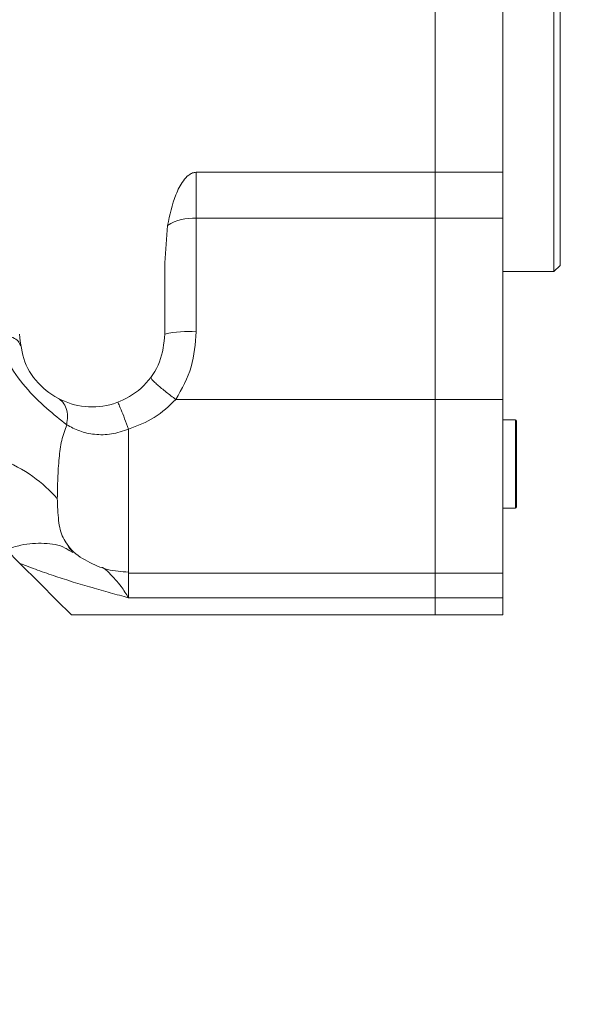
# Model space of a CAD drawing. Header units: millimetres. Extents: x 51337 to 61814, y -21781 to -12277.
# Tile 54 of 256: x 56365 to 56420, y -18406 to -18311. Entities that reach past the tile are written whole.
import ezdxf

# ---------------------------------------------------------------- set-up
doc = ezdxf.new("R2010")
doc.units = ezdxf.units.MM
doc.header["$LTSCALE"] = 0.3175
for name, color, linetype, lineweight in [('1轮廓实线层', 7, 'Continuous', 18), ('7标注层', 4, 'Continuous', 13), ('粗实线', 7, 'Continuous', 18)]:
    doc.layers.add(name, color=color, linetype=linetype, lineweight=lineweight)
doc.styles.add('标准汉字', font='gbenor.shx', dxfattribs={"bigfont": 'gbcbig.shx'})
doc.dimstyles.new('M1：15', dxfattribs={"dimscale": 15, "dimtxt": 3.5, "dimasz": 2.5, "dimexe": 2, "dimexo": 0, "dimgap": 0.5, "dimtad": 1, "dimdec": 4, "dimdsep": 46, "dimtxsty": '标准汉字', "dimcen": 5, "dimdle": 5, "dimclrd": 1, "dimclre": 1, "dimclrt": 256, "dimadec": 4, "dimazin": 2, "dimtfac": 1, "dimtdec": 4, "dimtmove": 0, "dimatfit": 3, "dimfxl": 1, "dimtolj": 1, "dimarcsym": 0})

# ---------------------------------------------------------------- blocks, each defined once
blk = doc.blocks.new('*D34')
at = {"layer": '7标注层', "color": 1, "lineweight": -2, "ltscale": 30, "transparency": 16777216}
blk.add_line((54654.412, -18378.154), (54761.153, -18359.332), dxfattribs=at)
blk.add_arc((55072.944, -18304.355), 346.601, 196.20206, 353.79794, dxfattribs=at)
at = {"layer": '7标注层', "color": 1, "lineweight": 20, "ltscale": 30, "transparency": 16777216}
for points in [[(55411.276, -18341.462), (55423.758, -18342.139), (55419.545, -18304.355)], [(54734.022, -18402.483), (54746.197, -18399.649), (54731.609, -18364.542)]]:
    blk.add_solid(points, dxfattribs=at)
at = {"layer": 'Defpoints', "color": 0, "lineweight": 20, "ltscale": 30, "transparency": 16777216}
for p in [(54794.669, -18304.355), (56512.467, -18304.355), (54654.412, -18378.154), (54935.663, -18622.61), (53093.157, -18653.445)]:
    blk.add_point(p, dxfattribs=at)
at = {"layer": '7标注层', "ltscale": 30, "transparency": 16777216, "insert": (55100.211, -18616.016), "char_height": 52.5, "attachment_point": 5, "rotation": 5, "style": '标准汉字'}
blk.add_mtext('\\A1;165%%D', dxfattribs=at)

msp = doc.modelspace()

# ---------------------------------------------------------------- linework, layer by layer
at = {"layer": '1轮廓实线层', "ltscale": 30}
msp.add_lwpolyline([(56369.94441, -18368.35532), (56368.52332, -18366.93414), (56366.87108, -18365.2819), (56364.99389, -18363.4047)], dxfattribs=at)
for centre, radius, start, end in [((56381.63266, -18334.81298), 4.59703, 86.1104291, 121.9702516), ((56381.19826, -18351.79995), 10.68503, 85.9952306, 102.176812), ((56412.64446, -18349.7028), 0.1, 0, 90), ((56412.64446, -18358.0028), 0.1, 270, 360)]:
    msp.add_arc(centre, radius, start, end, dxfattribs=at)
at = {"layer": '粗实线', "ltscale": 30}
for p, q in [((56416.34448, -18335.35532), (56416.34448, -18273.35532)), ((56416.94446, -18273.95532), (56416.94446, -18334.75532)), ((56404.9445, -18282.90189), (56404.9445, -18325.80877)), ((56411.44451, -18282.90189), (56411.44451, -18325.80877)), ((56404.9445, -18325.80877), (56381.9445, -18325.80877)), ((56381.9445, -18325.80877), (56381.9445, -18330.22653)), ((56411.44451, -18325.80877), (56404.9445, -18325.80877)), ((56404.9445, -18325.80877), (56404.9445, -18330.22653)), ((56411.44451, -18330.22653), (56411.44451, -18325.80877)), ((56381.9445, -18330.22653), (56381.9445, -18341.14102)), ((56404.9445, -18330.22653), (56381.9445, -18330.22653)), ((56404.9445, -18330.22653), (56411.44451, -18330.22653)), ((56404.9445, -18330.22653), (56404.9445, -18347.6411)), ((56411.44451, -18330.22653), (56411.44451, -18347.6411)), ((56379.19863, -18330.91321), (56378.94448, -18334.51969)), ((56378.94448, -18334.51969), (56378.94448, -18341.35533)), ((56416.34448, -18335.35532), (56416.94446, -18334.75532)), ((56411.44451, -18335.35532), (56416.34448, -18335.35532)), ((56379.98696, -18347.6411), (56404.9445, -18347.6411)), ((56411.44451, -18347.6411), (56404.9445, -18347.6411)), ((56404.9445, -18347.6411), (56404.9445, -18364.35533)), ((56411.44451, -18364.35533), (56411.44451, -18347.6411)), ((56412.64447, -18349.60279), (56411.44451, -18349.60279)), ((56412.64447, -18355.47565), (56412.64447, -18349.60279)), ((56412.74448, -18349.70279), (56412.74448, -18355.43748)), ((56375.44449, -18364.35533), (56375.44449, -18350.49491)), ((56412.64447, -18358.1028), (56412.64447, -18355.47565)), ((56412.74448, -18355.43748), (56412.74448, -18358.0028)), ((56411.44451, -18358.1028), (56412.64447, -18358.1028)), ((56364.99401, -18363.40489), (56363.65779, -18362.06861)), ((56369.73806, -18362.15923), (56370.07113, -18362.35984)), ((56369.9946, -18362.22408), (56370.02595, -18362.23947)), ((56369.9946, -18362.22409), (56370.02583, -18362.23945)), ((56375.44449, -18364.35533), (56404.9445, -18364.35533)), ((56375.44449, -18364.35533), (56375.44449, -18366.70058)), ((56404.9445, -18364.35533), (56411.44451, -18364.35533)), ((56404.9445, -18364.35533), (56404.9445, -18366.70058)), ((56411.44451, -18364.35533), (56411.44451, -18366.70058)), ((56375.44449, -18366.70058), (56404.9445, -18366.70058)), ((56411.44451, -18366.70058), (56404.9445, -18366.70058)), ((56404.9445, -18366.70058), (56404.9445, -18368.35532)), ((56411.44451, -18368.35532), (56411.44451, -18366.70058)), ((56404.9445, -18368.35532), (56369.94441, -18368.35532)), ((56404.9445, -18368.35532), (56411.44451, -18368.35532))]:
    msp.add_line(p, q, dxfattribs=at)
for points, knots in [([(56381.9445, -18325.80877), (56381.82495, -18325.8224), (56381.56972, -18325.8515), (56381.12621, -18326.12545), (56380.52618, -18326.80309), (56379.72923, -18328.41902), (56379.41088, -18329.91546), (56379.19863, -18330.91321)], [0, 0, 0, 0, 14845.15906342, 31695.51603258, 63361.85266029, 126725.81798111, 253496.77023788, 253496.77023788, 253496.77023788, 253496.77023788]), ([(56365.03454, -18342.47506), (56364.98226, -18342.32753), (56364.87494, -18342.02469), (56364.34748, -18341.67538), (56363.6091, -18341.44487), (56363.00456, -18341.42169), (56362.71008, -18341.4104)], [0, 0, 0, 0, 50144.22689661, 102937.48228732, 155741.31483488, 205891.0800137, 205891.0800137, 205891.0800137, 205891.0800137]), ([(56362.71008, -18341.4104), (56363.03338, -18342.27185), (56363.67911, -18343.99242), (56365.47027, -18346.51233), (56367.59836, -18348.57185), (56368.859, -18349.57175), (56369.49035, -18350.07251)], [0, 0, 0, 0, 51521.20408633, 102903.01123593, 154311.09457244, 205886.17256259, 205886.17256259, 205886.17256259, 205886.17256259]), ([(56378.94448, -18341.35533), (56378.83925, -18342.2715), (56378.62879, -18344.10385), (56377.01005, -18346.43393), (56374.69625, -18347.99084), (56371.94447, -18348.53757), (56369.19267, -18347.99086), (56366.87885, -18346.43393), (56365.26011, -18344.10385), (56365.04965, -18342.2715), (56364.94442, -18341.35533)], [0, 0, 0, 0, 48194.68897214, 96389.44631992, 144583.62033493, 192777.74223555, 240973.92723041, 289168.10124541, 337362.85859319, 385557.54756533, 385557.54756533, 385557.54756533, 385557.54756533]), ([(56381.9445, -18341.14102), (56381.86202, -18342.2859), (56381.69523, -18344.60112), (56380.56055, -18346.62037), (56379.98696, -18347.6411)], [0, 0, 0, 0, 57467.66003248, 116213.88521067, 116213.88521067, 116213.88521067, 116213.88521067]), ([(56377.57417, -18345.51537), (56377.58764, -18345.57021), (56377.60841, -18345.65476), (56377.89446, -18345.94893), (56378.20546, -18346.23495), (56378.60175, -18346.57207), (56379.18321, -18347.04233), (56379.67077, -18347.40555), (56379.98696, -18347.6411)], [0, 0, 0, 0, 70568.92501496, 108811.79571559, 147947.15575571, 187076.04795851, 225321.7877804, 295890.74756352, 295890.74756352, 295890.74756352, 295890.74756352]), ([(56369.49035, -18350.07251), (56369.52992, -18349.79951), (56369.61054, -18349.24332), (56369.47205, -18348.49467), (56369.16139, -18347.8843), (56368.82669, -18347.65201), (56368.66363, -18347.53885)], [0, 0, 0, 0, 50927.26960085, 103753.27611765, 156166.45807557, 205961.60459632, 205961.60459632, 205961.60459632, 205961.60459632]), ([(56374.3945, -18347.91257), (56374.41612, -18347.94354), (56374.46129, -18348.00824), (56374.70374, -18348.58238), (56375.04779, -18349.44871), (56375.31485, -18350.15301), (56375.44449, -18350.49491)], [0, 0, 0, 0, 48604.62994789, 101543.34793185, 155302.27901118, 206018.93129091, 206018.93129091, 206018.93129091, 206018.93129091]), ([(56375.44449, -18350.49491), (56376.30237, -18350.172), (56378.01117, -18349.52879), (56379.33015, -18348.26862), (56379.98696, -18347.6411)], [0, 0, 0, 0, 58339.43367778, 116206.15346023, 116206.15346023, 116206.15346023, 116206.15346023]), ([(56369.49035, -18350.07251), (56369.31609, -18350.56901), (56368.95113, -18351.6089), (56368.73543, -18353.38971), (56368.61265, -18355.33085), (56368.598, -18356.52435), (56368.59032, -18357.15059)], [0, 0, 0, 0, 42687.29716008, 89404.81151701, 144801.04626639, 205955.48860708, 205955.48860708, 205955.48860708, 205955.48860708]), ([(56375.44449, -18350.49491), (56374.9002, -18350.68102), (56373.81193, -18351.05314), (56372.16176, -18351.04899), (56370.66322, -18350.70926), (56369.88727, -18350.288), (56369.49035, -18350.07251)], [0, 0, 0, 0, 51467.51076414, 102904.31559684, 153260.24751949, 205992.87501329, 205992.87501329, 205992.87501329, 205992.87501329]), ([(56355.73872, -18351.98592), (56357.00404, -18352.05499), (56359.57776, -18352.19549), (56363.19434, -18353.2857), (56366.37004, -18354.92508), (56367.85852, -18356.41707), (56368.59032, -18357.15059)], [0, 0, 0, 0, 50604.9871951, 102932.46006009, 155260.05834061, 205865.9644698, 205865.9644698, 205865.9644698, 205865.9644698]), ([(56368.59032, -18357.15059), (56368.61674, -18357.88496), (56368.66813, -18359.31321), (56368.95929, -18360.73777), (56369.41469, -18361.37912), (56369.56998, -18361.59781)], [0, 0, 0, 0, 67227.64938423, 130748.40995528, 163614.55836825, 163614.55836825, 163614.55836825, 163614.55836825]), ([(56363.65779, -18362.06861), (56364.13261, -18361.91447), (56365.39449, -18361.50481), (56367.33699, -18361.40596), (56368.914, -18361.63236), (56369.61051, -18362.07768), (56369.73806, -18362.15923)], [0, 0, 0, 0, 44138.64535527, 117301.45604071, 189722.10692837, 205957.32960632, 205957.32960632, 205957.32960632, 205957.32960632]), ([(56369.55365, -18361.61051), (56369.63842, -18361.72266), (56370.14389, -18362.39134), (56371.46265, -18363.25582), (56373.38098, -18364.0936), (56374.76446, -18364.19182), (56375.44449, -18364.2401)], [0, 0, 0, 0, 13103.95011681, 78132.16704144, 143154.61238493, 206013.19332196, 206013.19332196, 206013.19332196, 206013.19332196]), ([(56369.56998, -18361.59781), (56369.65235, -18361.78146), (56369.76796, -18362.03922), (56370.03834, -18362.21841), (56370.11608, -18362.26993)], [0, 0, 0, 0, 82777.76765687, 116181.44858803, 116181.44858803, 116181.44858803, 116181.44858803]), ([(56364.99401, -18363.40474), (56365.55983, -18363.62242), (56366.6935, -18364.05856), (56368.41073, -18364.64802), (56370.15587, -18365.2075), (56371.90683, -18365.73088), (56373.68261, -18366.23263), (56374.85788, -18366.54478), (56375.44449, -18366.70058)], [0, 0, 0, 0, 49834.73906388, 99849.21605731, 147525.89641604, 197968.16247955, 246968.23966677, 295797.76327752, 295797.76327752, 295797.76327752, 295797.76327752]), ([(56372.9188, -18363.77815), (56372.92759, -18363.78359), (56373.14475, -18363.91803), (56373.56981, -18364.29758), (56374.16333, -18364.90867), (56374.78932, -18365.69258), (56375.20538, -18366.33269), (56375.44449, -18366.70058)], [0, 0, 0, 0, 2574.7186637, 63650.58981748, 127167.1220355, 180899.15771108, 253513.60079974, 253513.60079974, 253513.60079974, 253513.60079974])]:
    msp.add_open_spline(points, degree=3, knots=knots, dxfattribs=at)

# ---------------------------------------------------------------- dimensions: what is measured, and where the dimension line sits
at = {"layer": '7标注层', "ltscale": 30}
dim = msp.add_angular_dim_2l(base=(54935.66285, -18622.60987), line1=((54654.41169, -18378.15394), (53093.15683, -18653.44529)), line2=((56512.46664, -18304.35532), (54794.66887, -18304.35532)), text='165%%D', dimstyle='M1：15', override={"dimtad": 1, "dimtih": 0, "dimtoh": 0, "dimsah": 1, "dimtzin": 8}, dxfattribs=at)
dim.commit()
dim.dimension.update_dxf_attribs({"geometry": '*D34', "text_midpoint": (55100.21121, -18616.01575)})

doc.saveas('drawing.dxf')
